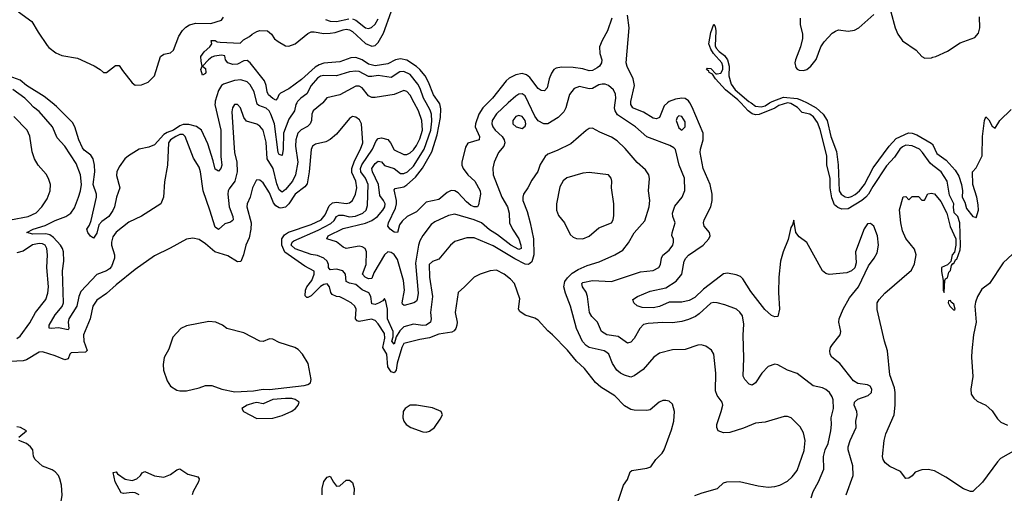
# Model space of a CAD drawing. Header units: inches. Extents: x 1245430 to 1420861, y 606325 to 671315.
# Tile 206 of 256: x 1384287 to 1390446, y 627559 to 630521. Entities that reach past the tile are written whole.
import ezdxf

# ---------------------------------------------------------------- set-up
doc = ezdxf.new("R2010")
doc.units = ezdxf.units.IN
doc.header["$MEASUREMENT"] = 0
for name, color, linetype in [('B3682', 7, 'Continuous'), ('B3683', 7, 'Continuous'), ('B3692', 7, 'Continuous'), ('B3693', 7, 'Continuous')]:
    doc.layers.add(name, color=color, linetype=linetype)

msp = doc.modelspace()

# ---------------------------------------------------------------- linework, layer by layer
at = {"layer": 'B3682', "color": 5}
for points, elevation in [([(1386182.9, 630000), (1386181.6, 629998.4), (1386123.8, 629950), (1386115.2, 629930), (1386111.7, 629890), (1386105.2, 629870), (1386087, 629853), (1386047.5, 629832.5), (1386026.2, 629810), (1386014.7, 629770), (1386013, 629730), (1386027.5, 629630), (1386013.4, 629550), (1385993.2, 629510), (1385950, 629458.5), (1385930, 629441.7), (1385910, 629455.9), (1385894.8, 629494.8), (1385873, 629590), (1385834.4, 629650), (1385830, 629755.1), (1385810.3, 629830.3), (1385790, 629854.6), (1385770, 629866.3), (1385706.6, 629886.6), (1385689.2, 629909.2), (1385668, 629970), (1385650, 629991.1), (1385630, 629991.1), (1385617.8, 629970), (1385615.3, 629944.7), (1385626, 629750), (1385631.9, 629690), (1385645.5, 629630), (1385647.5, 629570), (1385632.2, 629510), (1385597.3, 629462.7), (1385590.8, 629450), (1385588.5, 629430), (1385597, 629350), (1385620.8, 629290), (1385621.9, 629270), (1385617, 629263.1), (1385605.1, 629254.9), (1385570, 629245), (1385530, 629208.5), (1385510, 629223.1), (1385477.6, 629330), (1385434.1, 629450), (1385417.6, 629570), (1385410, 629597.6), (1385375.3, 629655.3), (1385322.3, 629790), (1385310, 629803.2), (1385303.3, 629803.3), (1385290, 629802.2), (1385263.5, 629790), (1385230.1, 629770), (1385217.7, 629750), (1385212.6, 629610), (1385193, 629507), (1385186.7, 629410), (1385170.4, 629370), (1385050, 629291.6), (1384970, 629253.7), (1384890, 629192.3), (1384870, 629162.4), (1384861.6, 629130), (1384862.5, 629110), (1384881, 629050), (1384880.4, 629030), (1384862.4, 628977.6), (1384850, 628962.2), (1384830, 628949.8), (1384770, 628926.3), (1384670, 628821.6), (1384656.5, 628790), (1384644.2, 628730), (1384595.1, 628650), (1384591.4, 628630), (1384593.9, 628590), (1384590, 628581), (1384530, 628594.2), (1384486, 628590), (1384472.3, 628592.3), (1384472.4, 628610), (1384510, 628675.6), (1384553.8, 628726.2), (1384560.7, 628750), (1384554.5, 628950), (1384563.9, 629010), (1384561.7, 629070), (1384556, 629090), (1384541.9, 629110), (1384498.9, 629158.9), (1384475.3, 629175.3), (1384450, 629181.6), (1384370, 629179.9), (1384332, 629190), (1384371.5, 629210), (1384446.6, 629233.4), (1384510, 629265.5), (1384576.9, 629290), (1384606.4, 629310), (1384630, 629344.6), (1384655.2, 629410), (1384668.4, 629450), (1384673.3, 629490), (1384667.8, 629550), (1384640.5, 629620.5), (1384568.9, 629730), (1384522.5, 629782.5), (1384493, 629850), (1384410, 629947.5), (1384374.2, 629974.2), (1384349, 630000)], 760), ([(1385509.8, 630000), (1385508.9, 629990), (1385544.8, 629830), (1385545.8, 629665.8), (1385552.2, 629610), (1385546.5, 629590), (1385530, 629573.5), (1385510, 629585.1), (1385497.9, 629637.9), (1385464, 629744), (1385425, 629830), (1385393, 629853), (1385345, 629865), (1385310, 629865.7), (1385290, 629857.7), (1385250, 629829.2), (1385210, 629815.5), (1385190, 629803.6), (1385130, 629739), (1385095.7, 629724.3), (1385034.9, 629710), (1384968.9, 629670), (1384945.3, 629650), (1384910, 629600.4), (1384895.7, 629570), (1384893, 629547), (1384913.4, 629470), (1384892.5, 629410), (1384880.1, 629350), (1384870, 629327.4), (1384845.3, 629290), (1384801.2, 629258.9), (1384782.5, 629237.5), (1384770, 629185.2), (1384750, 629155.1), (1384730, 629166), (1384714, 629190), (1384706.6, 629210), (1384723.8, 629236.2), (1384734.2, 629265.8), (1384766.9, 629410), (1384767, 629430), (1384747.4, 629490), (1384757.1, 629570), (1384755.5, 629610), (1384747.5, 629650), (1384732.7, 629672.7), (1384690, 629705.3), (1384679.8, 629719.8), (1384657.7, 629770), (1384632.6, 629850), (1384616.7, 629876.7), (1384517.4, 629977.4), (1384489.5, 630000)], 740), ([(1386020, 630000), (1386015, 629990), (1386006, 629950), (1385970, 629898.4), (1385938.1, 629810), (1385936.1, 629710), (1385930, 629672), (1385910, 629676.8), (1385903.6, 629690), (1385881.3, 629870), (1385858.4, 629930), (1385847.5, 629950), (1385830, 629967.9), (1385783.5, 629983.5), (1385771.9, 629991.9), (1385770.1, 630000)], 740), ([(1388510, 627544.8), (1388557.3, 627562.7), (1388651.6, 627588.4), (1388690, 627624.4), (1388710, 627631.8), (1388790, 627632.8), (1388906.2, 627606.2), (1388970, 627598.5), (1389010, 627600.8), (1389042, 627610), (1389090, 627635.2), (1389118.5, 627661.5), (1389150, 627701.1), (1389193.7, 627826.3), (1389201, 627890), (1389190, 627938), (1389170, 627975.6), (1389114, 628030), (1389090, 628039.7), (1389070, 628039.1), (1388950, 628003.5), (1388890, 627998.2), (1388813.8, 627966.2), (1388730, 627940.2), (1388690, 627937.2), (1388657, 627950), (1388647.3, 627970), (1388647.8, 627990), (1388676, 628070), (1388684.7, 628110), (1388681.3, 628130), (1388649.8, 628169.8), (1388640, 628200), (1388640.8, 628310), (1388629.8, 628429.8), (1388614.9, 628454.9), (1388579.2, 628479.2), (1388550, 628486.6), (1388530, 628485.8), (1388450, 628458.9), (1388370, 628455.4), (1388290, 628435.8), (1388254, 628410), (1388187.2, 628332.8), (1388130, 628292.7), (1388110, 628286.3), (1388070, 628297.2), (1388046, 628310), (1388022.2, 628330), (1387994.4, 628370), (1387972.2, 628430), (1387960.3, 628440.3), (1387942.9, 628450), (1387850, 628470.3), (1387830, 628483.3), (1387808.3, 628508.3), (1387769.7, 628590), (1387733.4, 628730), (1387700.6, 628810), (1387691.6, 628850), (1387697, 628883), (1387713.5, 628906.5), (1387744, 628936), (1387781, 628959), (1387836.3, 628983.7), (1387912.6, 629007.4), (1388010.7, 629049.3), (1388060.7, 629079.3), (1388094.8, 629125.2), (1388130, 629187), (1388197.5, 629262.5), (1388224.6, 629350), (1388228.5, 629390), (1388220.4, 629450), (1388227.9, 629527.9), (1388222, 629550), (1388201.2, 629581.2), (1388150, 629628.4), (1388074.8, 629714.8), (1388023.7, 629763.7), (1387990, 629786), (1387917, 629817), (1387870, 629842.4), (1387850, 629840.5), (1387830, 629828), (1387735.1, 629744.9), (1387650, 629702.3), (1387590, 629678.7), (1387574.5, 629665.5), (1387543.9, 629616.1), (1387529.2, 629570.8), (1387490, 629517), (1387466.7, 629470), (1387439.7, 629430), (1387433.7, 629410), (1387434.3, 629390), (1387460.8, 629320.8), (1387481, 629250), (1387500.9, 629150), (1387502.9, 629050), (1387490, 629006.8), (1387470.1, 628989.9), (1387450, 628991.7), (1387385.1, 629025.1), (1387250, 629106.7), (1387130, 629156), (1387084, 629156), (1387010, 629134.2), (1386981.5, 629110), (1386910, 629023.1), (1386870, 629008), (1386849.4, 628990), (1386850.1, 628909.8), (1386868.5, 628790), (1386857.5, 628690), (1386861.5, 628650), (1386856.1, 628630), (1386830, 628609.9), (1386810, 628607.4), (1386750, 628616.6), (1386690, 628599), (1386665.3, 628574.7), (1386641.7, 628538.3), (1386630, 628491.8), (1386615.4, 628510), (1386622.5, 628537.5), (1386622.6, 628570), (1386588.2, 628650), (1386587.1, 628710), (1386578.1, 628758.1), (1386570, 628777), (1386558.3, 628761.7), (1386532, 628748), (1386510, 628739.4), (1386490, 628743.5), (1386483.3, 628790), (1386472.1, 628812.1), (1386430, 628830.9), (1386390, 628864.3), (1386350, 628873.3), (1386330, 628883.7), (1386325.2, 628930), (1386309.2, 628949.2), (1386270, 628960.1), (1386230, 628955.8), (1386219, 628970), (1386218.8, 628990), (1386210.4, 629010), (1386189, 629029), (1386150, 629046.9), (1386110, 629053.1), (1386010, 629087.4), (1385985.7, 629110), (1385991.8, 629130), (1386003.2, 629136.8), (1386154.9, 629205.2), (1386233.5, 629246.5), (1386254.2, 629265.8), (1386270, 629288.9), (1386282.8, 629297.3), (1386310, 629298.6), (1386350, 629288.4), (1386388.7, 629291.3), (1386433.4, 629310), (1386454.3, 629330), (1386462.3, 629357.7), (1386466.9, 629490), (1386450.6, 629530), (1386421.6, 629570), (1386418.8, 629590), (1386427.8, 629612.3), (1386493.9, 629710), (1386516.8, 629763.2), (1386530, 629776.8), (1386550, 629781.3), (1386590, 629771.1), (1386607.3, 629750), (1386630, 629707.8), (1386690, 629677.6), (1386710, 629677.6), (1386730, 629687.5), (1386750, 629706.5), (1386770, 629733), (1386790, 629776.3), (1386807.3, 629830), (1386803.5, 629890), (1386781.3, 629950), (1386755.3, 630000)], 760), ([(1387343.6, 630000), (1387269.1, 629930.9), (1387243.6, 629890), (1387240.7, 629870), (1387245.9, 629850), (1387260.5, 629830), (1387304.8, 629790), (1387318.4, 629770), (1387321.4, 629750), (1387315.5, 629730), (1387282.3, 629690), (1387254.9, 629630), (1387247.9, 629592.1), (1387249.2, 629550), (1387303.3, 629410), (1387338.5, 629350), (1387348.3, 629311.7), (1387351.5, 629250), (1387370, 629210.2), (1387409.5, 629150), (1387423, 629110), (1387423.2, 629090), (1387410, 629084.3), (1387359.6, 629110), (1387275.3, 629175.3), (1387226.4, 629206.4), (1387176.9, 629250), (1387131.1, 629270), (1387010, 629305), (1386970, 629296.1), (1386883.3, 629256.6), (1386860.6, 629239.4), (1386808.7, 629171.3), (1386790, 629138.3), (1386781.6, 629110), (1386762.8, 628997.2), (1386779.5, 628810), (1386774.4, 628770), (1386770, 628760.9), (1386752.2, 628750), (1386692.6, 628732.6), (1386681.7, 628741.7), (1386679.1, 628750), (1386693.8, 628830), (1386687.7, 628890), (1386650, 629022), (1386630, 629052.7), (1386610, 629065.8), (1386590, 629068), (1386570, 629050.7), (1386503.3, 628936.7), (1386490, 628901.6), (1386470, 628899.9), (1386448.6, 628910), (1386432.2, 628930), (1386454.5, 628990), (1386456, 629070), (1386447.8, 629090), (1386430, 629101.1), (1386410, 629104.1), (1386330, 629088.9), (1386310, 629097.8), (1386270, 629131.1), (1386208.4, 629150), (1386217.4, 629170), (1386310, 629215.9), (1386451.1, 629248.9), (1386490, 629264.1), (1386524.8, 629290), (1386559.9, 629330), (1386570.6, 629350), (1386573, 629370), (1386564, 629390), (1386540.9, 629420.9), (1386531.9, 629490), (1386494.6, 629570), (1386490.5, 629589.5), (1386510, 629620.8), (1386530, 629635.3), (1386550, 629631.3), (1386570, 629609.5), (1386630, 629589.5), (1386670, 629559.8), (1386690, 629558), (1386714.1, 629570), (1386750, 629605.3), (1386818.4, 629710), (1386858.8, 629830), (1386866.1, 629886.1), (1386863.4, 629930), (1386854.9, 629954.9), (1386829.4, 630000)], 740), ([(1387215.1, 630000), (1387185.2, 629970), (1387159.6, 629930), (1387138, 629870), (1387137.1, 629850), (1387164.3, 629790), (1387162, 629770), (1387090, 629747.7), (1387076, 629724), (1387052.8, 629630), (1387053.7, 629610), (1387060.9, 629590), (1387090, 629551), (1387133.6, 629510), (1387167.3, 629450), (1387168.9, 629430), (1387157.7, 629362.3), (1387152, 629350), (1387130, 629351.3), (1387110, 629358.8), (1387081.2, 629381.2), (1387030, 629438.2), (1387010, 629450.6), (1386987, 629453), (1386960.6, 629439.4), (1386910, 629395.9), (1386830, 629379.5), (1386770, 629319.9), (1386711.5, 629290), (1386679.3, 629260.7), (1386662.3, 629237.7), (1386650, 629189.4), (1386630, 629191.6), (1386604.5, 629210), (1386589.6, 629230), (1386593.7, 629250), (1386637.1, 629342.9), (1386643.8, 629370), (1386644.5, 629390), (1386630, 629456.3), (1386635.8, 629464.2), (1386690, 629474.9), (1386710, 629487.5), (1386763.5, 629536.5), (1386807, 629593), (1386865, 629695), (1386898.7, 629801.3), (1386918.6, 629910), (1386922.3, 629962.3), (1386914.8, 629994.8), (1386911.1, 630000)], 720), ([(1387711.4, 630000), (1387703, 629970), (1387690, 629943.9), (1387655.6, 629910), (1387590, 629869), (1387566.6, 629870), (1387530, 629888.6), (1387510, 629917.1), (1387470.9, 630000)], 740), ([(1389238.8, 627530), (1389250.7, 627570), (1389284, 627630), (1389317.2, 627710), (1389315.9, 627790), (1389326.3, 627830), (1389345.2, 627870), (1389361.8, 627950), (1389366, 627990), (1389363.5, 628030), (1389377.8, 628090), (1389376.3, 628143.7), (1389370, 628162.9), (1389352, 628190), (1389330, 628207.4), (1389310, 628217.6), (1389250, 628230.9), (1389150, 628308.2), (1389090, 628329.6), (1389030, 628362.9), (1389010, 628365.6), (1388970, 628351.3), (1388930.4, 628310), (1388890, 628249.6), (1388870, 628235.6), (1388850, 628240.7), (1388823, 628270), (1388812.3, 628292.3), (1388816.5, 628403.5), (1388812.2, 628547.8), (1388817.1, 628617.1), (1388807.9, 628668), (1388792.6, 628692.6), (1388772, 628710), (1388698.5, 628738.5), (1388650, 628750.9), (1388630, 628752.9), (1388610, 628748.8), (1388538.3, 628681.7), (1388514.5, 628665.5), (1388470, 628645.2), (1388430, 628633.1), (1388370, 628624.1), (1388310, 628626.7), (1388218.2, 628621.8), (1388190, 628613.6), (1388167.2, 628590), (1388130, 628526.6), (1388110, 628504.7), (1388090, 628498.7), (1388030, 628539.4), (1387959.3, 628550), (1387926.6, 628570), (1387902, 628630), (1387865.5, 628665.5), (1387851.8, 628690), (1387838.3, 628790), (1387830, 628816.3), (1387806.8, 628850), (1387803.7, 628870), (1387810, 628877.1), (1387870.1, 628890.1), (1387990, 628884.3), (1388170, 628942.9), (1388250, 628952.9), (1388285.1, 628970), (1388294.8, 628990), (1388301.2, 629030), (1388311.2, 629048.8), (1388350, 629079.2), (1388372.4, 629110), (1388377.8, 629130), (1388376, 629150), (1388367.4, 629170), (1388368.6, 629188.6), (1388386.8, 629250), (1388372.9, 629290), (1388371, 629311), (1388385.7, 629354.3), (1388431.1, 629410), (1388448.4, 629451.6), (1388445, 629530), (1388412.5, 629610), (1388388.9, 629708.9), (1388379.6, 629719.6), (1388354.3, 629734.3), (1388210, 629787.5), (1388139.3, 629850), (1388025.8, 629925.8), (1388011.5, 629950), (1388008.4, 629970), (1388012.1, 630000)], 740), ([(1388338.7, 630000), (1388317.6, 629982.4), (1388290.1, 629909.9), (1388270, 629900.3), (1388250, 629905.6), (1388190, 629941.3), (1388130, 629964.6), (1388121.6, 629970), (1388110, 629989.7), (1388110.2, 630000)], 720), ([(1389457.2, 627550), (1389501.4, 627670), (1389498.9, 627730), (1389469.3, 627830), (1389469.9, 627850), (1389481.1, 627890), (1389518.6, 627970), (1389518, 628010), (1389526.1, 628050), (1389522.7, 628070), (1389506.2, 628110), (1389508.1, 628130), (1389530, 628146.8), (1389594.8, 628170), (1389615.2, 628190), (1389618, 628210), (1389608.1, 628228.1), (1389590, 628238), (1389530, 628246.3), (1389502.7, 628262.7), (1389416.8, 628370), (1389368.4, 628410), (1389357.2, 628430), (1389355, 628450), (1389359.4, 628470), (1389370.7, 628490), (1389419.8, 628550), (1389423.5, 628570), (1389410.6, 628630), (1389412.3, 628650), (1389438.4, 628710), (1389478.9, 628781.1), (1389533.3, 628850), (1389597.7, 628982.3), (1389632.9, 629030), (1389650, 629063.7), (1389659.3, 629110), (1389653.3, 629170), (1389630, 629229.8), (1389610, 629246.2), (1389590, 629243.8), (1389570, 629213.1), (1389516.3, 629070), (1389520, 629000), (1389510.2, 628969.8), (1389489.6, 628950.4), (1389462.2, 628937.8), (1389350, 628928.2), (1389330, 628934.2), (1389310, 628951.2), (1389210, 629128.3), (1389162.7, 629162.7), (1389142, 629190), (1389130, 629266), (1389122, 629238), (1389110, 629222), (1389094, 629146), (1389062.9, 629070), (1389046.2, 629010), (1389035.9, 628910), (1389034.5, 628814.5), (1389039.5, 628710), (1389030, 628664.5), (1389010, 628662.4), (1388990, 628671.3), (1388947.6, 628707.6), (1388861.1, 628821.1), (1388810, 628900.8), (1388795.2, 628915.2), (1388770, 628925.4), (1388715.6, 628935.6), (1388690, 628930.5), (1388670, 628916.5), (1388564.2, 628835.8), (1388510, 628783.2), (1388475.1, 628764.9), (1388430, 628754.7), (1388350, 628755.2), (1388290, 628727.1), (1388250, 628717.9), (1388180.9, 628720.9), (1388150, 628731.5), (1388129.3, 628750), (1388122, 628770), (1388150.9, 628789.1), (1388230, 628822.9), (1388330, 628843.6), (1388394.4, 628885.6), (1388428.7, 628930), (1388444.1, 629010), (1388454.5, 629030), (1388471.7, 629048.3), (1388562.3, 629110), (1388598.3, 629150), (1388606.2, 629170), (1388602.4, 629190), (1388569.8, 629230), (1388565, 629250), (1388568.1, 629270), (1388609.9, 629350.1), (1388618.3, 629390), (1388619.1, 629430), (1388606.4, 629490), (1388563.1, 629590), (1388544.4, 629690), (1388545, 629710), (1388562.9, 629770), (1388562, 629810), (1388494.2, 629974.2), (1388478.3, 630000)], 720), ([(1390000, 629609.6), (1389983, 629623), (1389935, 629690), (1389915, 629710), (1389870, 629732.3), (1389830, 629735.2), (1389810, 629725.7), (1389793.7, 629710), (1389759.3, 629660.7), (1389710, 629607.3), (1389622.8, 629477.2), (1389597.4, 629430), (1389579.8, 629410), (1389555.7, 629390), (1389470, 629338.5), (1389430, 629335.9), (1389405.5, 629345.5), (1389383.7, 629363.7), (1389366.5, 629406.5), (1389355.9, 629470), (1389357.2, 629530), (1389335.7, 629610), (1389336.7, 629670), (1389293.9, 629833.9), (1389277.6, 629877.6), (1389253.5, 629913.5), (1389230, 629929.9), (1389181, 629941), (1389152.3, 629972.3), (1389110, 629997.3), (1389090, 629999.8), (1389036.3, 629983.7), (1389010, 629967.5), (1388913.3, 629926.7), (1388890, 629926.2), (1388870, 629932.6), (1388843.4, 629950), (1388797.5, 630000)], 680), ([(1388861.8, 630000), (1388890, 629980.1), (1388924.8, 629975.2), (1388950, 629982.8), (1388978.5, 630000)], 680), ([(1389212.2, 630000), (1389269.2, 629970), (1389313.7, 629930), (1389337.8, 629890), (1389361.1, 629790), (1389396.5, 629696.5), (1389406.8, 629613.2), (1389412.8, 629450), (1389425, 629430), (1389450, 629412), (1389470, 629408.7), (1389490, 629414.8), (1389513, 629427), (1389540.7, 629450), (1389571, 629489), (1389626.6, 629593.4), (1389725.2, 629730), (1389770, 629777.1), (1389846.2, 629813.8), (1389870, 629811.8), (1389899.8, 629799.8), (1389988.6, 629748.6), (1389999.2, 629739.2), (1390000, 629737.3)], 680), ([(1388030, 627510.8), (1388064.7, 627610), (1388090, 627644.9), (1388105.7, 627694.3), (1388117.4, 627702.6), (1388210, 627715.3), (1388234.7, 627725.2), (1388266.6, 627770), (1388307, 627810), (1388318, 627830), (1388364.8, 627955.2), (1388378.7, 628010), (1388382.4, 628070), (1388370, 628116), (1388350, 628134.5), (1388330, 628139.5), (1388310, 628138.4), (1388286.8, 628130), (1388230, 628082), (1388210, 628077.2), (1388130, 628079.2), (1388110, 628083.9), (1388070, 628106), (1388010, 628168.3), (1387923.3, 628223.3), (1387890, 628251.2), (1387820.4, 628340.4), (1387770, 628385.1), (1387714.2, 628454.2), (1387621.1, 628550), (1387590, 628574), (1387530, 628642), (1387510, 628654.3), (1387450, 628673.3), (1387415.4, 628695.4), (1387408.4, 628710), (1387414.8, 628774.8), (1387382, 628870), (1387357.2, 628897.2), (1387316.9, 628930), (1387270, 628954.2), (1387230, 628949.8), (1387166.8, 628930), (1387130, 628911.6), (1387070, 628849.2), (1387030, 628815.3), (1387011.5, 628690), (1387023, 628630), (1387022.5, 628610), (1387016.3, 628590), (1387004.6, 628575.4), (1386990, 628566.6), (1386910, 628555.2), (1386850, 628530.9), (1386790, 628521.2), (1386690, 628495.6), (1386677.7, 628470), (1386648.1, 628371.9), (1386641.5, 628330), (1386630, 628311.6), (1386610, 628317.7), (1386590.2, 628350), (1386584.8, 628430), (1386558, 628470), (1386571.8, 628530), (1386570, 628558.5), (1386530, 628619), (1386510, 628639), (1386487.1, 628647.1), (1386410, 628632.7), (1386397.9, 628637.9), (1386388.8, 628650), (1386392.2, 628710), (1386384, 628730), (1386360.9, 628750), (1386315.8, 628775.8), (1386290, 628786.6), (1386270, 628788.8), (1386242.5, 628802.5), (1386234, 628814), (1386224.7, 628850), (1386210, 628868), (1386190, 628865), (1386170, 628852.4), (1386110, 628794.7), (1386090, 628783), (1386083.1, 628783.1), (1386073.4, 628793.4), (1386074.1, 628830), (1386083.2, 628850), (1386115, 628890), (1386130.3, 628930), (1386128.6, 628948.6), (1386070, 628978.5), (1385946.9, 629066.9), (1385927.5, 629110), (1385927.6, 629150), (1385943.8, 629176.2), (1385968.7, 629191.4), (1386110, 629238.9), (1386172.8, 629270), (1386199, 629301), (1386223.9, 629356.1), (1386244.2, 629375.8), (1386270, 629380.3), (1386330, 629371.8), (1386350, 629375.3), (1386370, 629390.2), (1386388.2, 629430), (1386395.4, 629470), (1386389.9, 629510), (1386365.4, 629565.4), (1386365.3, 629590), (1386381.4, 629638.6), (1386419, 629710), (1386433, 629750), (1386426.2, 629870), (1386413.5, 629893.5), (1386390, 629912.1), (1386370, 629915.6), (1386350, 629902.3), (1386270, 629804.8), (1386230, 629770.8), (1386203, 629757), (1386136.8, 629743.2), (1386119.6, 629730), (1386110, 629709), (1386098.3, 629570), (1386085.7, 629494.3), (1386070, 629475.2), (1386010, 629429.3), (1385970.8, 629369.2), (1385950, 629347.7), (1385921.8, 629341.8), (1385910, 629343.6), (1385890, 629356.9), (1385875.4, 629375.4), (1385850, 629438), (1385810, 629499.7), (1385790, 629518), (1385770, 629519.5), (1385765.7, 629514.3), (1385743.2, 629470), (1385729.2, 629410), (1385711.3, 629370), (1385709.2, 629350), (1385734.3, 629250), (1385733.7, 629210), (1385722.8, 629157.2), (1385701.1, 629110), (1385687.3, 629050), (1385670, 629008.2), (1385650, 629007.2), (1385590, 629043.6), (1385508.6, 629068.6), (1385450, 629119.8), (1385410, 629146), (1385370, 629154), (1385330, 629148.7), (1385228.1, 629091.9), (1385130, 629044.4), (1385010, 628957.6), (1384890, 628863), (1384830.9, 628809.1), (1384770, 628765.8), (1384745.5, 628730), (1384727.8, 628650), (1384685.6, 628550), (1384688.4, 628510), (1384708.8, 628451.2), (1384699.3, 628440.7), (1384610, 628438.4), (1384601.6, 628430), (1384590, 628400.5), (1384570, 628392.8), (1384510, 628418.6), (1384430, 628443.1), (1384410, 628441.6), (1384330, 628393.9), (1384310, 628387), (1384230, 628382.7)], 780), ([(1384230, 629268.3), (1384340.5, 629290), (1384390, 629313.6), (1384426.9, 629350), (1384460.1, 629399.9), (1384478.6, 629450), (1384479.3, 629490), (1384467.9, 629527.9), (1384453.8, 629553.8), (1384402.9, 629610), (1384379.6, 629650), (1384365.1, 629694.9), (1384351.4, 629791.4), (1384335, 629830), (1384250, 629915.6)], 780), ([(1390000, 627701.7), (1389970, 627707.6), (1389930, 627705.7), (1389889.1, 627690.9), (1389870, 627667.3), (1389850, 627654), (1389830, 627652.3), (1389796, 627696), (1389730, 627726.6), (1389700.9, 627750), (1389688.2, 627770), (1389684.4, 627790), (1389694.2, 627890), (1389704.2, 627930), (1389757.1, 628050), (1389764.2, 628110), (1389763.4, 628190), (1389758.7, 628218.7), (1389730, 628299), (1389715.8, 628450), (1389697.2, 628510), (1389651.7, 628708.3), (1389651.2, 628750), (1389662.7, 628770), (1389699.7, 628810), (1389865.5, 628954.5), (1389885.2, 628994.8), (1389894.7, 629050), (1389885, 629085), (1389830, 629153.2), (1389810, 629199.3), (1389798.5, 629250), (1389790, 629332), (1389812.7, 629412.7), (1389830, 629414), (1389850, 629394), (1389870, 629414), (1389910, 629414), (1389930, 629392), (1389947.3, 629392.7), (1389968.7, 629431.3), (1389990, 629436), (1390000, 629433.5)], 680), ([(1384270, 628527.4), (1384290, 628542.6), (1384350, 628626), (1384387, 628690), (1384451.2, 628770), (1384464.4, 628810), (1384467.4, 628850), (1384457.8, 628970), (1384461.2, 629050), (1384456.9, 629090), (1384446.2, 629110), (1384430, 629118.7), (1384410, 629120.6), (1384368.1, 629111.9), (1384310, 629073.5), (1384270, 629063)], 780), ([(1384281.2, 627910), (1384329.3, 627950), (1384293.2, 627970), (1384270, 627975.3)], 820), ([(1384286.3, 627293.7), (1384323.5, 627316.5), (1384390, 627374.4), (1384430, 627401.3), (1384502.2, 627437.7), (1384530, 627464.9), (1384544.2, 627495.8), (1384552.5, 627547.5), (1384549.6, 627609.6), (1384539.5, 627650), (1384529.3, 627670), (1384510, 627692.3), (1384490, 627705.2), (1384430, 627729.3), (1384385.2, 627770), (1384373.2, 627790), (1384369.3, 627830), (1384356, 627850), (1384329.2, 627870), (1384281.2, 627890)], 820), ([(1385034.6, 627550), (1385010, 627561.1), (1384990, 627563.5), (1384937.2, 627557.2), (1384922, 627562), (1384883.6, 627630), (1384871.1, 627688.9), (1384890, 627693.5), (1384899.8, 627679.8), (1384946.7, 627646.7), (1384990, 627640.1), (1385020.7, 627650), (1385043.7, 627670), (1385053.8, 627686.2), (1385070, 627694.9), (1385130, 627667.3), (1385190, 627659.8), (1385230, 627677.5), (1385270, 627706.8), (1385290, 627713), (1385338.2, 627678.2), (1385401.1, 627661.1), (1385409.1, 627650), (1385405.3, 627630), (1385373.2, 627570), (1385366.1, 627550)], 780), ([(1386178.9, 627550), (1386178.7, 627590), (1386190, 627632.7), (1386210, 627660.8), (1386230, 627666.4), (1386249.5, 627629.5), (1386270, 627604.5), (1386290, 627605), (1386330, 627640.2), (1386350, 627641.8), (1386370, 627627), (1386378.7, 627590), (1386377.9, 627550)], 780)]:
    msp.add_lwpolyline(points, dxfattribs=dict(at, elevation=elevation))
for points, elevation in [([(1387410, 629921.8), (1387390, 629915.9), (1387371.1, 629890), (1387373, 629870), (1387393.1, 629850), (1387430, 629839.8), (1387450, 629855.5), (1387452.6, 629870), (1387449, 629890), (1387430, 629915)], 760), ([(1388410, 629918.8), (1388399, 629910), (1388394.2, 629890), (1388410, 629844.9), (1388430, 629830.4), (1388449.8, 629850.2), (1388450, 629882.7), (1388430, 629914.2)], 740), ([(1387850, 629564.1), (1387810, 629560.9), (1387710, 629531.2), (1387686.6, 629513.4), (1387665.4, 629474.6), (1387644.2, 629370), (1387644.7, 629330), (1387656.8, 629296.8), (1387694.9, 629250), (1387730, 629178), (1387750, 629160.4), (1387770, 629152.4), (1387810, 629150.4), (1387850, 629166), (1387910, 629219.1), (1387988.8, 629251.2), (1387999.3, 629270), (1388003.9, 629296.1), (1388003.4, 629370), (1387988.7, 629470), (1387991.2, 629511.2), (1387987.3, 629530), (1387969.6, 629549.7)], 780), ([(1385470, 628634.3), (1385330, 628606.3), (1385296.3, 628590), (1385245.1, 628534.9), (1385220.6, 628459.4), (1385191.7, 628408.3), (1385184.9, 628364.9), (1385186, 628330), (1385210, 628262), (1385231.3, 628230), (1385270, 628204.9), (1385290, 628199.1), (1385330, 628199.1), (1385410, 628217.6), (1385450, 628232.2), (1385470, 628234), (1385490, 628232.4), (1385551, 628210), (1385634, 628194), (1385750, 628198.9), (1385810, 628209.3), (1385850, 628207.8), (1386066.7, 628233.3), (1386090, 628239.3), (1386106, 628250), (1386111.6, 628270), (1386091.3, 628370), (1386055.6, 628430), (1386030, 628458), (1386009.2, 628470), (1385910, 628502.4), (1385870, 628522.4), (1385850, 628524.2), (1385810, 628508.2), (1385790, 628511.1), (1385690, 628562), (1385584, 628590), (1385556, 628610), (1385514, 628630)], 820), ([(1385950, 628152.9), (1385870, 628145.5), (1385810, 628119.2), (1385770, 628126.2), (1385750, 628122.2), (1385710.8, 628110), (1385677.3, 628090), (1385686.8, 628070), (1385770, 628026.7), (1385870, 628028.5), (1385930, 628046.4), (1385990, 628073), (1386012.7, 628090), (1386029.3, 628110), (1386036, 628130), (1386010, 628145.6), (1385990, 628151.1)], 820), ([(1386770, 628111.1), (1386730.2, 628109.8), (1386698, 628090), (1386686.4, 628070), (1386683.7, 628030), (1386690.4, 628010), (1386704.4, 627990), (1386734, 627970), (1386810, 627943.1), (1386830, 627941.7), (1386850, 627947.4), (1386881.3, 627970), (1386917.5, 628022.5), (1386932.6, 628050), (1386924.7, 628070), (1386870, 628094.5)], 820)]:
    msp.add_lwpolyline(points, close=True, dxfattribs=dict(at, elevation=elevation))
at = {"layer": 'B3683', "color": 5}
for points, elevation in [([(1384279.4, 630570), (1384362.9, 630510), (1384402, 630442), (1384459.4, 630359.4), (1384470, 630346.4), (1384513.5, 630313.5), (1384550, 630296.5), (1384650, 630280.3), (1384752.8, 630232.8), (1384791, 630210), (1384810.7, 630190.7), (1384830, 630190.6), (1384886.7, 630233.3), (1384910, 630234.4), (1384930, 630202), (1384990, 630126), (1385010.3, 630110.3), (1385050, 630112.9), (1385091.5, 630130), (1385129.7, 630170), (1385168.7, 630290), (1385190, 630304.4), (1385230, 630313.6), (1385250, 630330.3), (1385283, 630417), (1385306, 630454), (1385326, 630474), (1385350, 630487.4), (1385390, 630499.5), (1385482.9, 630497.1), (1385550, 630518), (1385562.9, 630537.1)], 740), ([(1386911.1, 630000), (1386874.8, 630050), (1386844.5, 630130), (1386823.1, 630170), (1386791.3, 630210), (1386770, 630227.6), (1386710, 630267.4), (1386670, 630276), (1386638, 630270), (1386590, 630243.6), (1386511.9, 630231.9), (1386470, 630241.5), (1386430, 630270.3), (1386390, 630284.2), (1386358.9, 630281.1), (1386290, 630257.4), (1386190, 630247.8), (1386161, 630239), (1386135.6, 630224.4), (1386050, 630146), (1385970, 630088.5), (1385919.2, 630060.8), (1385907.8, 630050), (1385900.9, 630030), (1385890, 630017.4), (1385870, 630026.8), (1385842.9, 630050), (1385834.5, 630070), (1385829.3, 630110), (1385817.9, 630137.9), (1385730, 630251.1), (1385710, 630266.4), (1385690, 630263.5), (1385650, 630243.5), (1385620.9, 630240.9), (1385589, 630250), (1385575.1, 630270), (1385570, 630295.3), (1385550, 630298), (1385506.9, 630293.1), (1385490, 630286.6), (1385468, 630270), (1385431.3, 630230), (1385450, 630216), (1385451.3, 630191.3), (1385450, 630184), (1385430, 630173.2), (1385419.6, 630210), (1385429.4, 630230), (1385421.7, 630261.7), (1385421.1, 630290), (1385441.2, 630318.8), (1385476.2, 630350), (1385488.7, 630370), (1385486, 630390), (1385510, 630390.2), (1385523, 630383), (1385540.9, 630380.9), (1385666.8, 630373.2), (1385686.3, 630393.7), (1385725.2, 630414.8), (1385741.7, 630430), (1385770, 630447.1), (1385790, 630452.8), (1385838, 630450), (1385862.6, 630430), (1385881.7, 630401.7), (1385903.2, 630383.2), (1385950, 630357.6), (1385970, 630356), (1386010, 630369.2), (1386090, 630434), (1386110, 630444.1), (1386130, 630445.5), (1386190, 630433.6), (1386230, 630435.7), (1386260.1, 630439.9), (1386310, 630458.2), (1386330, 630460.8), (1386350, 630457.4), (1386370, 630447.3), (1386450, 630370.7), (1386490, 630354.5), (1386510, 630359), (1386530, 630378), (1386563.6, 630436.4), (1386610.6, 630570)], 720), ([(1388110.2, 630000), (1388110.4, 630010), (1388133.2, 630110), (1388125.5, 630150), (1388087.5, 630227.5), (1388081.5, 630250), (1388100.4, 630470), (1388090, 630548.2)], 720), ([(1389170.2, 630530), (1389168.4, 630490), (1389183.2, 630430), (1389183.4, 630403.4), (1389171.4, 630350), (1389139.6, 630270), (1389136.4, 630250), (1389142.5, 630222.5), (1389150.7, 630210.7), (1389164, 630204), (1389190, 630202.7), (1389210, 630210.1), (1389236.9, 630230), (1389270, 630272.3), (1389299.3, 630350), (1389318.7, 630381.3), (1389370, 630436), (1389390, 630449.3), (1389410, 630457.8), (1389470, 630448.6), (1389510, 630455.6), (1389535.6, 630470), (1389630, 630553.7)], 720), ([(1389735.6, 630570), (1389764.5, 630470), (1389781.2, 630430), (1389800.3, 630400.3), (1389810, 630389), (1389894.9, 630330), (1389930.7, 630290), (1389950, 630280.3), (1389990, 630282.9), (1390000, 630285.5)], 720), ([(1386200.9, 630520.9), (1386230, 630512.3), (1386270, 630510.1), (1386346.5, 630526.5)], 740), ([(1386370, 630525.9), (1386390, 630517.5), (1386450, 630469.6), (1386470, 630466.3), (1386488.4, 630471.6), (1386510, 630491.9), (1386530, 630526.5)], 740), ([(1387990.7, 630530), (1387964.5, 630450), (1387930.6, 630390), (1387915, 630350), (1387916.1, 630310), (1387928.3, 630270), (1387926.8, 630250), (1387913.2, 630230), (1387900.1, 630219.9), (1387870, 630202.8), (1387850, 630199.9), (1387810, 630212.6), (1387750, 630220.6), (1387676.2, 630223.8), (1387642.7, 630217.3), (1387629.2, 630210), (1387613.1, 630186.9), (1387598.9, 630150), (1387586.2, 630093.8), (1387570, 630074.7), (1387550, 630078.5), (1387530, 630089.8), (1387478.6, 630158.6), (1387456.6, 630176.6), (1387430, 630183.2), (1387390, 630175.8), (1387350, 630154.9), (1387330, 630137.8), (1387245, 630030), (1387215.1, 630000)], 720), ([(1388797.5, 630000), (1388779.6, 630019.6), (1388702.9, 630082.9), (1388639.3, 630150), (1388620.7, 630180.7), (1388600.5, 630190), (1388597.8, 630197.8), (1388582.4, 630210), (1388590, 630217), (1388610, 630214.7), (1388642.6, 630182.6), (1388650, 630181.5), (1388673.1, 630186.9), (1388686.2, 630210), (1388685.4, 630230), (1388678.4, 630250), (1388628.2, 630308.2), (1388610, 630335.4), (1388597, 630370), (1388610, 630440.5), (1388630, 630492), (1388637.2, 630477.2), (1388641.1, 630450), (1388637.9, 630357.9), (1388643.3, 630343.4), (1388662.2, 630322.2), (1388696.1, 630296.1), (1388715.4, 630270), (1388725.2, 630230), (1388723.5, 630170), (1388736.8, 630116.8), (1388762.8, 630082.8), (1388849, 630009), (1388861.8, 630000)], 680), ([(1384489.5, 630000), (1384440.1, 630040.1), (1384330, 630110), (1384290, 630141.7), (1384150, 630193.3)], 740), ([(1386829.4, 630000), (1386812.6, 630030), (1386793.4, 630090), (1386778.2, 630118.2), (1386730, 630178.4), (1386690, 630196.9), (1386666.2, 630193.8), (1386610, 630159.3), (1386530, 630170.7), (1386490, 630164.7), (1386470, 630166.3), (1386410, 630196.4), (1386390, 630199.7), (1386350, 630193.5), (1386270, 630168.9), (1386190, 630172.6), (1386170, 630167.4), (1386150, 630155.1), (1386110.5, 630110), (1386083.8, 630056.2), (1386045.3, 630030), (1386025, 630010), (1386020, 630000)], 740), ([(1385770.1, 630000), (1385754.4, 630070), (1385730, 630113.3), (1385710, 630131.6), (1385670, 630145.2), (1385630, 630140.4), (1385562.9, 630117.1), (1385550, 630109.1), (1385530, 630078.7), (1385510.6, 630010.6), (1385509.8, 630000)], 740), ([(1388012.1, 630000), (1388015.8, 630030), (1388014.2, 630054.2), (1388001.3, 630081.3), (1387969.5, 630110), (1387950, 630117.1), (1387930, 630117.7), (1387910, 630112.3), (1387869.5, 630090.5), (1387850, 630087.7), (1387790, 630102.3), (1387755.3, 630090), (1387726.4, 630053.6), (1387711.4, 630000)], 740), ([(1384349, 630000), (1384319.8, 630030), (1384244.3, 630084.3)], 760), ([(1386755.3, 630000), (1386730, 630048.7), (1386710, 630071.5), (1386690, 630076.8), (1386630, 630053.7), (1386510, 630033), (1386490, 630033.3), (1386470, 630045.3), (1386430, 630095), (1386410, 630104.9), (1386390, 630104.9), (1386290, 630051.4), (1386208.2, 630031.8), (1386182.9, 630000)], 760), ([(1387470.9, 630000), (1387450, 630044.5), (1387430, 630057), (1387410, 630054.4), (1387390, 630043), (1387343.6, 630000)], 740), ([(1388478.3, 630000), (1388470, 630013.5), (1388450, 630027.9), (1388430, 630030.9), (1388390, 630024.1), (1388350, 630009.4), (1388338.7, 630000)], 720), ([(1388978.5, 630000), (1388995.1, 630010), (1389064.4, 630035.6), (1389150, 630027.5), (1389178, 630018), (1389212.2, 630000)], 680)]:
    msp.add_lwpolyline(points, dxfattribs=dict(at, elevation=elevation))
at = {"layer": 'B3692', "color": 5, "elevation": 680}
for points in [[(1390000, 629737.3), (1390023.4, 629683.4), (1390082.7, 629642.7), (1390138.9, 629578.9), (1390161.2, 629541.2), (1390178.7, 629490), (1390184.7, 629450), (1390182.8, 629410), (1390199.5, 629379.5), (1390210, 629339.3), (1390250, 629290.7), (1390266.8, 629286.8), (1390270, 629282), (1390284, 629330), (1390283.1, 629363.1), (1390275.3, 629410), (1390248.7, 629490), (1390248, 629570), (1390270, 629594), (1390308, 629670), (1390309, 629790), (1390322, 629890), (1390330, 629914), (1390350, 629894), (1390370, 629854), (1390390, 629842), (1390418, 629890), (1390490, 629958)], [(1390000, 629433.5), (1390010, 629431), (1390050, 629384.7), (1390086, 629310), (1390107.5, 629227.5), (1390142.8, 629150), (1390144, 629110), (1390133.7, 629066.3), (1390121, 629050), (1390112, 629008), (1390090, 628988), (1390054, 628970), (1390054, 628946), (1390064.7, 628890), (1390064.7, 628830), (1390070, 628814), (1390073.2, 628890), (1390079, 628901), (1390090, 628906.8), (1390098.6, 628941.4), (1390110, 628951.3), (1390115.5, 628984.5), (1390124, 628996), (1390130, 628996), (1390141.3, 629018.7), (1390150, 629023), (1390170, 629082), (1390171.5, 629108.5), (1390168, 629250), (1390154.6, 629290), (1390132.8, 629312.8), (1390127.5, 629347.5), (1390130.8, 629370), (1390103.8, 629423.8), (1390089.8, 629510), (1390050.6, 629570), (1390000, 629609.6)], [(1390557.1, 629110), (1390439.3, 629000.7), (1390352.7, 628870), (1390305.2, 628834.8), (1390278.2, 628790), (1390265.5, 628754.5), (1390261.5, 628730), (1390270.9, 628630), (1390253.4, 628550), (1390243.5, 628450), (1390241.6, 628410), (1390250.2, 628289.8), (1390236.5, 628210), (1390239, 628179), (1390254.8, 628154.8), (1390276.1, 628136.1), (1390330, 628110.1), (1390350, 628094.5), (1390370, 628074), (1390404.2, 628024.2), (1390424.7, 628004.7), (1390466, 627986)], [(1390518.5, 627830), (1390423.4, 627776.6), (1390403.9, 627756.1), (1390310, 627627.7), (1390250, 627571.3), (1390234, 627570), (1390190, 627586.4), (1390080.6, 627660.6), (1390010, 627699.8), (1390000, 627701.7)]]:
    msp.add_lwpolyline(points, dxfattribs=at)
msp.add_lwpolyline([(1390110, 628764), (1390098, 628762), (1390096, 628750), (1390106, 628730), (1390130, 628704.7), (1390138, 628710), (1390130, 628742), (1390114.3, 628754.3)], close=True, dxfattribs=at)
at = {"layer": 'B3693', "color": 5, "elevation": 720}
msp.add_lwpolyline([(1390000, 630285.5), (1390017.6, 630290), (1390090, 630323.8), (1390170, 630375.5), (1390261.7, 630410), (1390284.2, 630435.8), (1390292.8, 630470), (1390290, 630539)], dxfattribs=at)

doc.saveas('drawing.dxf')
